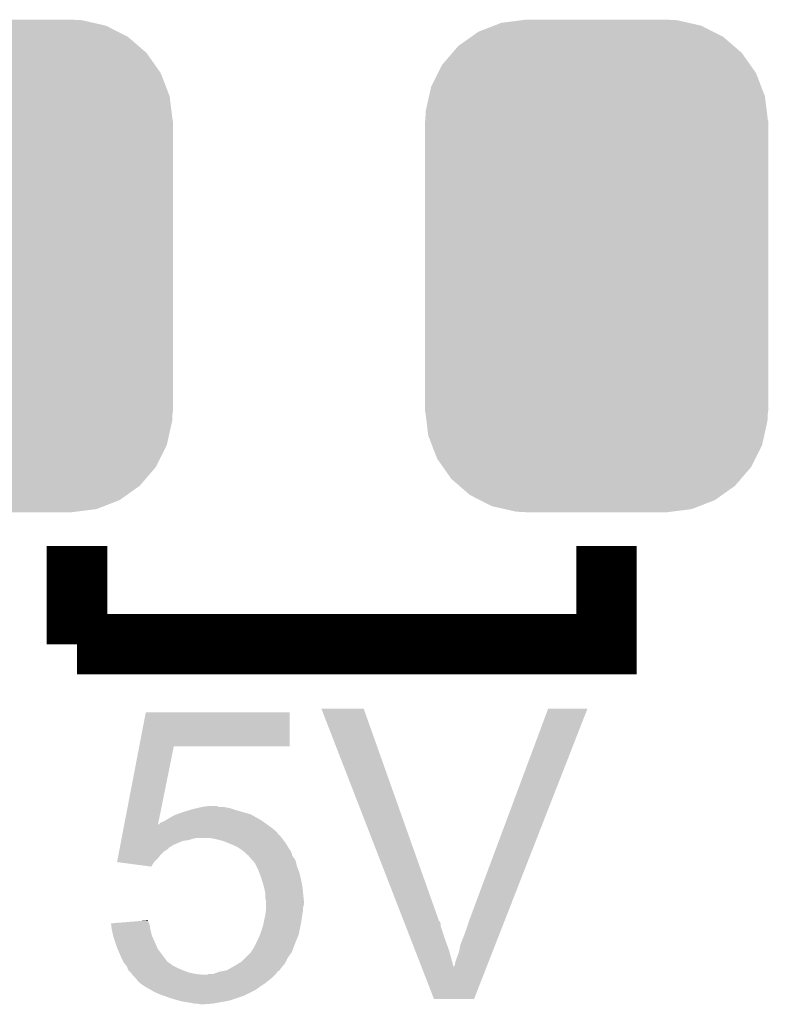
# Model space of a CAD drawing. Extents: x -1.3 to 24.2, y -3.9 to 39.2.
# Tile 7 of 34: x 11.5 to 14, y 2.7 to 6. Entities that reach past the tile are written whole.
import ezdxf

# ---------------------------------------------------------------- set-up
doc = ezdxf.new("R2010")
doc.units = 0
doc.layers.get('0').update_dxf_attribs({"linetype": 'CONTINUOUS'})
doc.layers.add('POWERMONITOR_CLICK_V100_GTO', color=14, linetype='CONTINUOUS')
doc.layers.add('POWERMONITOR_CLICK_V100_GTS', color=12, linetype='CONTINUOUS')

# ---------------------------------------------------------------- blocks, each defined once
blk = doc.blocks.new('CUSTOM_57')
for points in [[(-0.251122, 0.82504), (-0.23749, 0.82677), (0.27044, 0.82504), (0.23749, 0.82677)], [(-0.396894, 0.786286), (-0.344522, 0.80667), (0.391508, 0.786286), (0.351232, 0.80667)], [(-0.344522, 0.80667), (-0.319682, 0.816338), (0.351232, 0.80667), (0.308712, 0.816338)], [(-0.319682, 0.816338), (-0.251122, 0.82504), (0.308712, 0.816338), (0.27044, 0.82504)], [(-0.464512, 0.738408), (-0.420946, 0.769256), (0.460796, 0.738408), (0.425156, 0.769256)], [(-0.420946, 0.769256), (-0.396894, 0.786286), (0.425156, 0.769256), (0.391508, 0.786286)], [(-0.484594, 0.715032), (-0.464512, 0.738408), (0.4878, 0.715032), (0.460796, 0.738408)], [(-0.5185, 0.67556), (-0.484594, 0.715032), (0.515528, 0.67556), (0.4878, 0.715032)], [(-0.532704, 0.647234), (-0.5185, 0.67556), (0.535424, 0.647234), (0.515528, 0.67556)], [(-0.555636, 0.601496), (-0.532704, 0.647234), (0.55303, 0.601496), (0.535424, 0.647234)], [(-0.562694, 0.569912), (-0.555636, 0.601496), (0.565186, 0.569912), (0.55303, 0.601496)], [(-0.573704, 0.520636), (-0.562694, 0.569912), (0.571254, 0.520636), (0.565186, 0.569912)], [(-0.57531, 0.48768), (-0.573704, 0.520636), (0.57531, 0.48768), (0.571254, 0.520636)], [(-0.57658, -0.48768), (-0.57658, 0.48768), (0.57658, -0.48768), (0.57658, 0.48768)], [(-0.571252, -0.520636), (-0.57531, -0.48768), (0.573704, -0.520636), (0.57531, -0.48768)], [(-0.565186, -0.569912), (-0.571252, -0.520636), (0.562692, -0.569912), (0.573704, -0.520636)], [(-0.553028, -0.601496), (-0.565186, -0.569912), (0.555636, -0.601496), (0.562692, -0.569912)], [(-0.535424, -0.647234), (-0.553028, -0.601496), (0.532702, -0.647234), (0.555636, -0.601496)], [(-0.515526, -0.67556), (-0.535424, -0.647234), (0.5185, -0.67556), (0.532702, -0.647234)], [(-0.4878, -0.715032), (-0.515526, -0.67556), (0.484592, -0.715032), (0.5185, -0.67556)], [(-0.460794, -0.738408), (-0.4878, -0.715032), (0.464512, -0.738408), (0.484592, -0.715032)], [(-0.425156, -0.769256), (-0.460794, -0.738408), (0.420944, -0.769256), (0.464512, -0.738408)], [(-0.391506, -0.786286), (-0.425156, -0.769256), (0.396894, -0.786286), (0.420944, -0.769256)], [(-0.351232, -0.80667), (-0.391506, -0.786286), (0.34452, -0.80667), (0.396894, -0.786286)], [(-0.30871, -0.816338), (-0.351232, -0.80667), (0.319682, -0.816338), (0.34452, -0.80667)], [(-0.27044, -0.82504), (-0.30871, -0.816338), (0.25112, -0.82504), (0.319682, -0.816338)], [(-0.23749, -0.82677), (-0.27044, -0.82504), (0.23749, -0.82677), (0.25112, -0.82504)]]:
    blk.add_solid(points)

msp = doc.modelspace()

# ---------------------------------------------------------------- linework, layer by layer
at = {"layer": 'POWERMONITOR_CLICK_V100_GTO', "const_width": 0.2032}
for points in [[(11.684, 3.8862), (11.684, 4.2164)], [(11.684, 3.8862), (13.462, 3.8862), (13.462, 4.2164)]]:
    msp.add_lwpolyline(points, dxfattribs=at)
at = {"layer": 'POWERMONITOR_CLICK_V100_GTO'}
for points in [[(12.504456, 3.670282), (12.50445, 3.670296), (12.646664, 3.670282), (12.50445, 3.670296)], [(12.779406, 2.961636), (12.504456, 3.670282), (12.89812, 2.961636), (12.646664, 3.670282)], [(13.00226, 2.96164), (13.266426, 3.670268), (13.121666, 2.96164), (13.398488, 3.670268)], [(13.266426, 3.670268), (13.266438, 3.6703), (13.398488, 3.670268), (13.266438, 3.6703)], [(11.893218, 3.5433), (11.915154, 3.657576), (12.397716, 3.5433), (12.39774, 3.657576)], [(11.915154, 3.657576), (11.91516, 3.6576), (12.39774, 3.657576), (11.91516, 3.6576)], [(11.842998, 3.28168), (11.893214, 3.54328), (11.956338, 3.28168), (12.009116, 3.54328)], [(11.893214, 3.54328), (11.893218, 3.5433), (12.009116, 3.54328), (12.397716, 3.5433)], [(12.083618, 3.335018), (12.10564, 3.3401), (12.19962, 3.335018), (12.174222, 3.3401)], [(12.10564, 3.3401), (12.123406, 3.342638), (12.161524, 3.3401), (12.153902, 3.342638)], [(12.123406, 3.342638), (12.123422, 3.34264), (12.153902, 3.342638), (12.123422, 3.34264)], [(11.988798, 3.299458), (12.011662, 3.31216), (12.294876, 3.299458), (12.272648, 3.31216)], [(12.011662, 3.31216), (12.018646, 3.3147), (12.272648, 3.31216), (12.268202, 3.3147)], [(12.018646, 3.3147), (12.0396, 3.32232), (12.268202, 3.3147), (12.241532, 3.32232)], [(12.0396, 3.32232), (12.064364, 3.32994), (12.241532, 3.32232), (12.21486, 3.32994)], [(12.064364, 3.32994), (12.07262, 3.33248), (12.21486, 3.32994), (12.207238, 3.33248)], [(12.07262, 3.33248), (12.083618, 3.335018), (12.207238, 3.33248), (12.19962, 3.335018)], [(11.84056, 3.26898), (11.84252, 3.279196), (12.33932, 3.26898), (12.32502, 3.279196)], [(11.84252, 3.279196), (11.842998, 3.28168), (11.955838, 3.279196), (11.958324, 3.28168)], [(11.955838, 3.279196), (11.956338, 3.28168), (12.32502, 3.279196), (12.321542, 3.28168)], [(11.958324, 3.28168), (11.960866, 3.281696), (12.321542, 3.28168), (12.32152, 3.281696)], [(11.960866, 3.281696), (11.963408, 3.286758), (12.32152, 3.281696), (12.314434, 3.286758)], [(11.963408, 3.286758), (11.97102, 3.2893), (12.314434, 3.286758), (12.310874, 3.2893)], [(11.97102, 3.2893), (11.981178, 3.29438), (12.310874, 3.2893), (12.303762, 3.29438)], [(11.981178, 3.29438), (11.981182, 3.294382), (12.303762, 3.29438), (12.30376, 3.294382)], [(11.981182, 3.294382), (11.988798, 3.299458), (12.30376, 3.294382), (12.294876, 3.299458)], [(11.834708, 3.238498), (11.837144, 3.251194), (12.3698, 3.238498), (12.357106, 3.251194)], [(11.837144, 3.251194), (11.837632, 3.253734), (12.357106, 3.251194), (12.3571, 3.253734)], [(11.837632, 3.253734), (11.84056, 3.26898), (12.3571, 3.253734), (12.33932, 3.26898)], [(11.82837, 3.205478), (11.828856, 3.208018), (11.996422, 3.205478), (12.001496, 3.208018)], [(11.828856, 3.208018), (11.829344, 3.210558), (12.001496, 3.208018), (12.004042, 3.210558)], [(11.829344, 3.210558), (11.83227, 3.225798), (12.004042, 3.210558), (12.039598, 3.225798)], [(11.83227, 3.225798), (11.832758, 3.22834), (12.039598, 3.225798), (12.057378, 3.22834)], [(11.832758, 3.22834), (11.833734, 3.23342), (12.057378, 3.22834), (12.07516, 3.23342)], [(11.833734, 3.23342), (11.83422, 3.23596), (12.07516, 3.23342), (12.087858, 3.23596)], [(11.83422, 3.23596), (11.834708, 3.238498), (12.371704, 3.23596), (12.3698, 3.238498)], [(12.143738, 3.23342), (12.125958, 3.23596), (12.37361, 3.23342), (12.371704, 3.23596)], [(12.174218, 3.2258), (12.143738, 3.23342), (12.379326, 3.2258), (12.37361, 3.23342)], [(12.193276, 3.218178), (12.174218, 3.2258), (12.385042, 3.218178), (12.379326, 3.2258)], [(12.19962, 3.21564), (12.193276, 3.218178), (12.386566, 3.21564), (12.385042, 3.218178)], [(12.222482, 3.20548), (12.19962, 3.21564), (12.392658, 3.20548), (12.386566, 3.21564)], [(11.821056, 3.16738), (11.823494, 3.180078), (11.95578, 3.16738), (11.965938, 3.180078)], [(11.823494, 3.180078), (11.825444, 3.190238), (11.965938, 3.180078), (11.976098, 3.190238)], [(11.825444, 3.190238), (11.826906, 3.197858), (11.976098, 3.190238), (11.988798, 3.197858)], [(11.826906, 3.197858), (11.82837, 3.205478), (11.988798, 3.197858), (11.996422, 3.205478)], [(12.23772, 3.19532), (12.222482, 3.20548), (12.399434, 3.19532), (12.392658, 3.20548)], [(12.244068, 3.190242), (12.23772, 3.19532), (12.40282, 3.190242), (12.399434, 3.19532)], [(12.250418, 3.185162), (12.244068, 3.190242), (12.404514, 3.185162), (12.40282, 3.190242)], [(12.258034, 3.177546), (12.250418, 3.185162), (12.407052, 3.177546), (12.404514, 3.185162)], [(12.260556, 3.17754), (12.258034, 3.177546), (12.407054, 3.17754), (12.407052, 3.177546)], [(12.26058, 3.175004), (12.260556, 3.17754), (12.4079, 3.175004), (12.407054, 3.17754)], [(12.260588, 3.174996), (12.26058, 3.175004), (12.407902, 3.174996), (12.4079, 3.175004)], [(12.274126, 3.15976), (12.260588, 3.174996), (12.418062, 3.15976), (12.407902, 3.174996)], [(11.818624, 3.154706), (11.821056, 3.16738), (11.943106, 3.154706), (11.95578, 3.16738)], [(11.81882, 3.15468), (11.818624, 3.154706), (11.94308, 3.15468), (11.943106, 3.154706)], [(11.932908, 3.139442), (11.81882, 3.15468), (11.932908, 3.139442), (11.94308, 3.15468)], [(12.280898, 3.152138), (12.274126, 3.15976), (12.419968, 3.152138), (12.418062, 3.15976)], [(12.28725, 3.139438), (12.280898, 3.152138), (12.423142, 3.139438), (12.419968, 3.152138)], [(12.2936, 3.12674), (12.28725, 3.139438), (12.427904, 3.12674), (12.423142, 3.139438)], [(12.296374, 3.119118), (12.2936, 3.12674), (12.43076, 3.119118), (12.427904, 3.12674)], [(12.303762, 3.0988), (12.296374, 3.119118), (12.43584, 3.0988), (12.43076, 3.119118)], [(12.31138, 3.0734), (12.303762, 3.0988), (12.44092, 3.0734), (12.43584, 3.0988)], [(12.31138, 3.073398), (12.31138, 3.0734), (12.440922, 3.073398), (12.44092, 3.0734)], [(12.31646, 3.050542), (12.31138, 3.073398), (12.44346, 3.050542), (12.440922, 3.073398)], [(12.31646, 3.05054), (12.31646, 3.050542), (12.44346, 3.05054), (12.44346, 3.050542)], [(12.31646, 3.032764), (12.31646, 3.05054), (12.445238, 3.032764), (12.44346, 3.05054)], [(12.318998, 3.025142), (12.31646, 3.032764), (12.446, 3.025142), (12.445238, 3.032764)], [(12.319, 3.012438), (12.318998, 3.025142), (12.446, 3.012438), (12.446, 3.025142)], [(12.319, 3.002278), (12.319, 3.012438), (12.44346, 3.002278), (12.446, 3.012438)], [(12.313194, 2.96164), (12.31646, 2.97688), (12.43838, 2.96164), (12.440556, 2.97688)], [(12.31646, 2.97688), (12.316822, 2.97942), (12.440556, 2.97688), (12.44092, 2.97942)], [(12.316822, 2.97942), (12.318636, 2.992118), (12.44092, 2.97942), (12.44346, 2.992118)], [(12.318636, 2.992118), (12.319, 2.994662), (12.44346, 2.992118), (12.44346, 2.994662)], [(12.319, 2.994662), (12.319, 3.002278), (12.44346, 2.994662), (12.44346, 3.002278)], [(11.79832, 2.948938), (11.829502, 2.951478), (11.926148, 2.948938), (11.9253, 2.951478)], [(11.79895, 2.94386), (11.79832, 2.948938), (11.92784, 2.94386), (11.926148, 2.948938)], [(11.80084, 2.92862), (11.79895, 2.94386), (11.93038, 2.92862), (11.92784, 2.94386)], [(11.829502, 2.951478), (11.891846, 2.956556), (11.9253, 2.951478), (11.922762, 2.956556)], [(11.891846, 2.956556), (11.92276, 2.959074), (11.922762, 2.956556), (11.92276, 2.959074)], [(12.30884, 2.941322), (12.309928, 2.9464), (12.43475, 2.941322), (12.43584, 2.9464)], [(12.309928, 2.9464), (12.313194, 2.96164), (12.43584, 2.9464), (12.43838, 2.96164)], [(12.780394, 2.959094), (12.779406, 2.961636), (12.898126, 2.959094), (12.89812, 2.961636)], [(12.782364, 2.954016), (12.780394, 2.959094), (12.9032, 2.954016), (12.898126, 2.959094)], [(12.78532, 2.946396), (12.782364, 2.954016), (12.90574, 2.946396), (12.9032, 2.954016)], [(12.788276, 2.938778), (12.78532, 2.946396), (12.905742, 2.938778), (12.90574, 2.946396)], [(12.9921, 2.93116), (13.00226, 2.96164), (13.109758, 2.93116), (13.121666, 2.96164)], [(11.805358, 2.908298), (11.80084, 2.92862), (11.93546, 2.908298), (11.93038, 2.92862)], [(12.28852, 2.88798), (12.298678, 2.910838), (12.419074, 2.88798), (12.428218, 2.910838)], [(12.298678, 2.910838), (12.29868, 2.91084), (12.428218, 2.910838), (12.428218, 2.91084)], [(12.29868, 2.91084), (12.30884, 2.941322), (12.428218, 2.91084), (12.43475, 2.941322)], [(12.80897, 2.88544), (12.788276, 2.938778), (12.92352, 2.88544), (12.905742, 2.938778)], [(12.98194, 2.90322), (12.9921, 2.93116), (13.098844, 2.90322), (13.109758, 2.93116)], [(11.80592, 2.905762), (11.805358, 2.908298), (11.936588, 2.905762), (11.93546, 2.908298)], [(11.81862, 2.86766), (11.80592, 2.905762), (11.953526, 2.86766), (11.936588, 2.905762)], [(12.280898, 2.87274), (12.28852, 2.88798), (12.41298, 2.87274), (12.419074, 2.88798)], [(12.81981, 2.8575), (12.80897, 2.88544), (12.933678, 2.8575), (12.92352, 2.88544)], [(12.9667, 2.852422), (12.971782, 2.877822), (13.079, 2.852422), (13.088922, 2.877822)], [(12.971782, 2.877822), (12.98194, 2.90322), (13.088922, 2.877822), (13.098844, 2.90322)], [(11.820798, 2.862582), (11.81862, 2.86766), (11.955782, 2.862582), (11.953526, 2.86766)], [(11.83386, 2.8321), (11.820798, 2.862582), (11.978644, 2.8321), (11.955782, 2.862582)], [(12.250418, 2.834638), (12.268198, 2.852418), (12.39266, 2.834638), (12.405358, 2.852418)], [(12.268198, 2.852418), (12.2682, 2.85242), (12.405358, 2.852418), (12.405358, 2.85242)], [(12.2682, 2.85242), (12.27836, 2.867662), (12.405358, 2.85242), (12.411074, 2.867662)], [(12.27836, 2.867662), (12.280898, 2.87274), (12.411074, 2.867662), (12.41298, 2.87274)], [(12.841422, 2.801798), (12.81981, 2.8575), (12.94892, 2.801798), (12.933678, 2.8575)], [(12.95908, 2.8321), (12.9667, 2.852422), (13.071062, 2.8321), (13.079, 2.852422)], [(11.83894, 2.82194), (11.83386, 2.8321), (11.986262, 2.82194), (11.978644, 2.8321)], [(11.84021, 2.8194), (11.83894, 2.82194), (11.9888, 2.8194), (11.986262, 2.82194)], [(11.841478, 2.816862), (11.84021, 2.8194), (11.992608, 2.816862), (11.9888, 2.8194)], [(11.843512, 2.81432), (11.841478, 2.816862), (11.99642, 2.81432), (11.992608, 2.816862)], [(11.849606, 2.8067), (11.843512, 2.81432), (12.006582, 2.8067), (11.99642, 2.81432)], [(12.20978, 2.80416), (12.226714, 2.814322), (12.373792, 2.80416), (12.3825, 2.814322)], [(12.226714, 2.814322), (12.235182, 2.819402), (12.3825, 2.814322), (12.38504, 2.819402)], [(12.235182, 2.819402), (12.250418, 2.834638), (12.38504, 2.819402), (12.39266, 2.834638)], [(12.951462, 2.806704), (12.954, 2.811784), (13.06114, 2.806704), (13.063126, 2.811784)], [(12.954, 2.811784), (12.954002, 2.816862), (13.063126, 2.811784), (13.06511, 2.816862)], [(12.954002, 2.816862), (12.95908, 2.8321), (13.06511, 2.816862), (13.071062, 2.8321)], [(11.851638, 2.804158), (11.849606, 2.8067), (12.011666, 2.804158), (12.006582, 2.8067)], [(11.853672, 2.79908), (11.851638, 2.804158), (12.02182, 2.79908), (12.011666, 2.804158)], [(11.85672, 2.791464), (11.853672, 2.79908), (12.039592, 2.791464), (12.02182, 2.79908)], [(11.856724, 2.79146), (11.85672, 2.791464), (12.0396, 2.79146), (12.039592, 2.791464)], [(11.864342, 2.78384), (11.856724, 2.79146), (12.059922, 2.78384), (12.0396, 2.79146)], [(11.866878, 2.781302), (11.864342, 2.78384), (12.072612, 2.781302), (12.059922, 2.78384)], [(11.868574, 2.77876), (11.866878, 2.781302), (12.085318, 2.77876), (12.072612, 2.781302)], [(11.870268, 2.77622), (11.868574, 2.77876), (12.110718, 2.77622), (12.085318, 2.77876)], [(12.120884, 2.776222), (12.125958, 2.778758), (12.349482, 2.776222), (12.352018, 2.778758)], [(12.125958, 2.778758), (12.125964, 2.77876), (12.352018, 2.778758), (12.352018, 2.77876)], [(12.125964, 2.77876), (12.141204, 2.778762), (12.352018, 2.77876), (12.35202, 2.778762)], [(12.141204, 2.778762), (12.161516, 2.786378), (12.35202, 2.778762), (12.357098, 2.786378)], [(12.161516, 2.786378), (12.161522, 2.78638), (12.357098, 2.786378), (12.3571, 2.78638)], [(12.161522, 2.78638), (12.186924, 2.79146), (12.3571, 2.78638), (12.36472, 2.79146)], [(12.186924, 2.79146), (12.191484, 2.793994), (12.36472, 2.79146), (12.367254, 2.793994)], [(12.191484, 2.793994), (12.196058, 2.796536), (12.367254, 2.793994), (12.36726, 2.796536)], [(12.196058, 2.796536), (12.20978, 2.80416), (12.36726, 2.796536), (12.373792, 2.80416)], [(12.882876, 2.694956), (12.841422, 2.801798), (13.017488, 2.694956), (13.059224, 2.801798)], [(12.94892, 2.801798), (12.948926, 2.804166), (13.059224, 2.801798), (13.06015, 2.804166)], [(12.948926, 2.804166), (12.951462, 2.806704), (13.06015, 2.804166), (13.06114, 2.806704)], [(11.87196, 2.77368), (11.870268, 2.77622), (12.34694, 2.77368), (12.34948, 2.77622)], [(11.877042, 2.768598), (11.87196, 2.77368), (12.341858, 2.768598), (12.34694, 2.77368)], [(11.884658, 2.760982), (11.877042, 2.768598), (12.332336, 2.760982), (12.341858, 2.768598)], [(11.889738, 2.753368), (11.884658, 2.760982), (12.32282, 2.753368), (12.332336, 2.760982)], [(11.892256, 2.75336), (11.889738, 2.753368), (12.32281, 2.75336), (12.32282, 2.753368)], [(11.89228, 2.75083), (11.892256, 2.75336), (12.319646, 2.75083), (12.32281, 2.75336)], [(11.895848, 2.74828), (11.89228, 2.75083), (12.31646, 2.74828), (12.319646, 2.75083)], [(11.910058, 2.73812), (11.895848, 2.74828), (12.30122, 2.73812), (12.31646, 2.74828)], [(12.110718, 2.77622), (12.120884, 2.776222), (12.34948, 2.77622), (12.349482, 2.776222)], [(11.932284, 2.72542), (11.910058, 2.73812), (12.283438, 2.72542), (12.30122, 2.73812)], [(11.945618, 2.7178), (11.932284, 2.72542), (12.268198, 2.7178), (12.283438, 2.72542)], [(11.963402, 2.71018), (11.945618, 2.7178), (12.252958, 2.71018), (12.268198, 2.7178)], [(11.977626, 2.7051), (11.963402, 2.71018), (12.242798, 2.7051), (12.252958, 2.71018)], [(11.99896, 2.69748), (11.977626, 2.7051), (12.219938, 2.69748), (12.242798, 2.7051)], [(12.02563, 2.68986), (11.99896, 2.69748), (12.19708, 2.68986), (12.219938, 2.69748)], [(12.034518, 2.68732), (12.02563, 2.68986), (12.18311, 2.68732), (12.19708, 2.68986)], [(12.065, 2.68224), (12.034518, 2.68732), (12.15517, 2.68224), (12.18311, 2.68732)], [(12.077698, 2.6797), (12.065, 2.68224), (12.141202, 2.6797), (12.15517, 2.68224)], [(12.098018, 2.67716), (12.087858, 2.6797), (12.110722, 2.67716), (12.141202, 2.6797)], [(13.017482, 2.69494), (12.882876, 2.694956), (13.017482, 2.69494), (13.017488, 2.694956)]]:
    msp.add_solid(points, dxfattribs=at)

# ---------------------------------------------------------------- block references
at = {"layer": 'POWERMONITOR_CLICK_V100_GTS'}
for p in [(11.43, 5.1562), (13.42898, 5.1562)]:
    msp.add_blockref('CUSTOM_57', p, dxfattribs=at)

doc.saveas('drawing.dxf')
